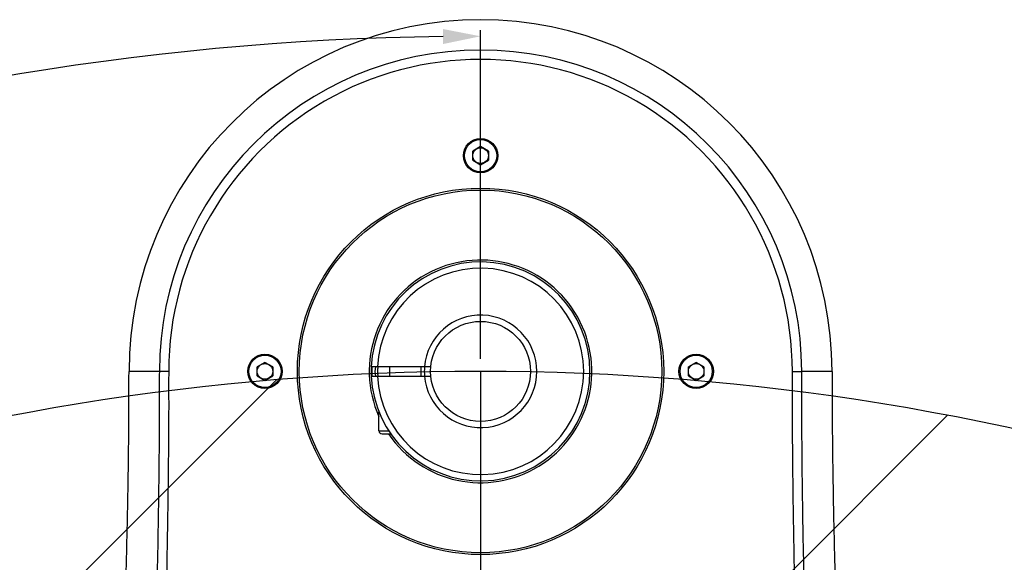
# Model space of a CAD drawing. Header units: millimetres. Extents: x 16 to 3344, y 34 to 2360.
# Tile 92 of 127: x 1966 to 2124, y 2009 to 2096. Entities that reach past the tile are written whole.
import ezdxf

# ---------------------------------------------------------------- set-up
doc = ezdxf.new("R2010")
doc.units = ezdxf.units.MM
doc.header["$LTSCALE"] = 185.02
doc.header["$PDMODE"] = 3
doc.header["$PDSIZE"] = 0.3
doc.linetypes.add('CENTER', pattern=[0.6, 0.375, -0.075, 0.075, -0.075])
doc.layers.get('0').update_dxf_attribs({"linetype": 'CONTINUOUS'})
doc.layers.get('Defpoints').update_dxf_attribs({"linetype": 'CONTINUOUS'})
for name, color, linetype in [('DEFAULT_1', 7, 'CENTER'), ('new_view_6_VBL24', 7, 'CONTINUOUS'), ('SCREW_ASM_PBL28', 7, 'CONTINUOUS'), ('TOP_ASM_PBL26', 7, 'CONTINUOUS')]:
    doc.layers.add(name, color=color, linetype=linetype)
doc.styles.get("Standard").update_dxf_attribs({"font": 'malgun.ttf'})
doc.dimstyles.new('DIMSTYLE_6', dxfattribs={"dimtxt": 16, "dimasz": 6, "dimexe": 1, "dimexo": 0.5, "dimgap": 4, "dimtad": 1, "dimdec": 1, "dimdsep": 46, "dimtxsty": 'Standard', "dimblk": '_FILLED', "dimblk1": '_FILLED', "dimblk2": '_FILLED', "dimcen": 0.09, "dimclrt": 134, "dimazin": 2, "dimtp": 0.5, "dimtm": 0.5, "dimtfac": 1, "dimtdec": 65535, "dimtofl": 0, "dimtmove": 0, "dimatfit": 3, "dimldrblk": '_FILLED', "dimfxl": 1, "dimtolj": 1, "dimarcsym": 0})

# ---------------------------------------------------------------- blocks, each defined once
blk = doc.blocks.new('_FILLED')
at = {"color": 0, "linetype": 'ByBlock'}
blk.add_solid([(0, 0), (-1, 0.2), (-1, -0.2)], dxfattribs=at)
blk = doc.blocks.new('*D9')
at = {"color": 0, "lineweight": -2, "transparency": 16777216}
for p, q in [((2040.09, 2042), (2040.09, 2094.59)), ((1809.51, 1310.7), (1779.35, 1267.62))]:
    blk.add_line(p, q, dxfattribs=at)
blk.add_arc((2040.09, 1640), 453.59, 90.7579, 234.2421, dxfattribs=at)
at = {"layer": 'Defpoints', "color": 0, "transparency": 16777216}
for p in [(2040.09, 2041.5), (2040.09, 2036.96), (1701.24, 1941.55), (1812.4, 1314.83), (1809.8, 1311.11)]:
    blk.add_point(p, dxfattribs=at)
at = {"color": 0, "lineweight": -2, "transparency": 16777216, "xscale": 6, "yscale": 6, "zscale": 6}
for p, rotation in [((2040.09, 2093.59), 0.3789481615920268), ((1779.92, 1268.44), 324.6210518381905)]:
    blk.add_blockref('_FILLED', p, dxfattribs=dict(at, rotation=rotation))
at = {"color": 134, "transparency": 16777216, "insert": (1583.33, 1784.02), "char_height": 16, "width": 47.4667, "attachment_point": 2, "rotation": 72.5, "line_spacing_factor": 0.9}
blk.add_mtext('\\A1;145°', dxfattribs=at)
blk = doc.blocks.new('TOP_ASM_PBL26', base_point=(2156.38, 2003.95))
at = {"layer": 'TOP_ASM_PBL26', "color": 7}
for p, q in [((2156.38, 2155.91), (2155.13, 2155.19)), ((2155.13, 2153.75), (2155.13, 2155.19)), ((2157.63, 2155.19), (2156.38, 2155.91)), ((2157.63, 2155.19), (2157.63, 2153.75)), ((2155.13, 2153.75), (2156.38, 2153.02)), ((2156.38, 2153.02), (2157.63, 2153.75)), ((2121.88, 2121.41), (2120.63, 2120.69)), ((2120.63, 2119.25), (2120.63, 2120.69)), ((2123.13, 2120.69), (2121.88, 2121.41)), ((2123.13, 2120.69), (2123.13, 2119.25)), ((2190.88, 2121.41), (2189.63, 2120.69)), ((2189.63, 2119.25), (2189.63, 2120.69)), ((2192.13, 2120.69), (2190.88, 2121.41)), ((2192.13, 2120.69), (2192.13, 2119.25)), ((2104.99, 2119.97), (2100.14, 2119.97)), ((2120.63, 2119.25), (2121.88, 2118.52)), ((2121.88, 2118.52), (2123.13, 2119.25)), ((2189.63, 2119.25), (2190.88, 2118.52)), ((2190.88, 2118.52), (2192.13, 2119.25)), ((2212.62, 2119.97), (2207.77, 2119.97))]:
    blk.add_line(p, q, dxfattribs=at)
for centre, radius in [((2156.38, 2154.47), 2.75), ((2156.38, 2154.47), 2.58), ((2156.38, 2154.47), 1.25), ((2156.38, 2119.97), 29.3), ((2156.38, 2119.97), 29), ((2121.88, 2119.97), 2.75), ((2121.88, 2119.97), 2.58), ((2190.88, 2119.97), 2.75), ((2190.88, 2119.97), 2.58), ((2121.88, 2119.97), 1.25), ((2190.88, 2119.97), 1.25)]:
    blk.add_circle(centre, radius, dxfattribs=at)
for centre, radius, start, end in [((2156.38, 2119.97), 56.24, 0, 180), ((2156.38, 2119.97), 51.39, 0, 180), ((2156.38, 2119.97), 49.89, 359.9858, 180.0142), ((2156.38, 2119.97), 17.8, 214.1865, 204.0683), ((2156.38, 2119.97), 17.5, 177.5438, 182.4562), ((2156.38, 2119.97), 17.4, 177.5294, 182.4706), ((2142.88, 2119.97), 3.4, 167.2547, 192.7453), ((2142.88, 2119.97), 3, 165.5166, 194.4834), ((2156.38, 2119.97), 9, 175.2198, 184.7802)]:
    blk.add_arc(centre, radius, start, end, dxfattribs=at)
for points, knots in [([(2097.26, 2039.24), (2097.37, 2040.76), (2097.57, 2043.83), (2097.98, 2050.09), (2098.45, 2058.11), (2098.94, 2067.95), (2099.29, 2076.32), (2099.53, 2083.13), (2099.69, 2088.31), (2099.83, 2093.53), (2099.92, 2097.9), (2099.99, 2101.41), (2100.03, 2104.05), (2100.06, 2106.69), (2100.09, 2109.34), (2100.11, 2112), (2100.13, 2114.21), (2100.13, 2115.98), (2100.12, 2117.75), (2100.12, 2119.08), (2100.14, 2119.97)], [0, 0, 0, 0, 0.056591, 0.114304, 0.232825, 0.355003, 0.48026, 0.543858, 0.608002, 0.672615, 0.73762, 0.770245, 0.802939, 0.835693, 0.868495, 0.901337, 0.934208, 0.950652, 0.967099, 1, 1, 1, 1]), ([(2104.99, 2119.97), (2104.96, 2118.53), (2104.99, 2116.38), (2104.98, 2113.5), (2104.96, 2111.35), (2104.95, 2109.19), (2104.93, 2106.32), (2104.89, 2102.73), (2104.83, 2098.42), (2104.74, 2092.67), (2104.66, 2088.36), (2104.59, 2085.49)], [0, 0, 0, 0, 0.124998, 0.187498, 0.249999, 0.312499, 0.374999, 0.499999, 0.624999, 0.75, 1, 1, 1, 1]), ([(2106.49, 2119.96), (2106.39, 2119.96), (2106.21, 2119.96), (2105.93, 2119.96), (2105.68, 2119.97), (2105.49, 2119.97), (2105.35, 2119.97), (2105.26, 2119.97), (2105.19, 2119.97), (2105.12, 2119.97), (2105.07, 2119.97), (2105.03, 2119.97), (2105.01, 2119.97), (2105, 2119.97), (2104.99, 2119.97), (2104.99, 2119.97)], [0, 0, 0, 0, 0.190813, 0.374613, 0.544649, 0.694672, 0.760421, 0.819168, 0.870371, 0.913559, 0.948333, 0.974376, 0.984048, 0.991451, 1, 1, 1, 1]), ([(2106.49, 2119.96), (2106.46, 2118.52), (2106.48, 2116.36), (2106.48, 2113.48), (2106.46, 2111.33), (2106.45, 2109.17), (2106.43, 2106.29), (2106.39, 2102.7), (2106.33, 2098.38), (2106.24, 2092.63), (2106.16, 2088.31), (2106.09, 2085.44)], [0, 0, 0, 0, 0.124999, 0.187499, 0.249999, 0.312499, 0.374999, 0.499999, 0.625, 0.75, 1, 1, 1, 1]), ([(2206.27, 2119.96), (2206.46, 2119.96), (2206.73, 2119.96), (2207.08, 2119.96), (2207.3, 2119.96), (2207.49, 2119.96), (2207.61, 2119.96), (2207.69, 2119.97), (2207.73, 2119.97), (2207.76, 2119.97), (2207.77, 2119.97), (2207.77, 2119.97)], [0, 0, 0, 0, 0.374827, 0.544957, 0.695063, 0.819629, 0.91408, 0.948881, 0.974947, 0.992037, 1, 1, 1, 1]), ([(2206.67, 2085.44), (2206.61, 2088.31), (2206.52, 2092.63), (2206.43, 2098.38), (2206.37, 2102.7), (2206.34, 2106.29), (2206.31, 2109.17), (2206.3, 2111.33), (2206.28, 2113.48), (2206.28, 2116.36), (2206.3, 2118.52), (2206.27, 2119.96)], [0, 0, 0, 0, 0.25, 0.375001, 0.500001, 0.625001, 0.687501, 0.750002, 0.812502, 0.875002, 1, 1, 1, 1]), ([(2208.17, 2085.49), (2208.11, 2088.36), (2208.02, 2092.67), (2207.93, 2098.42), (2207.87, 2102.73), (2207.83, 2106.32), (2207.81, 2109.19), (2207.8, 2111.35), (2207.78, 2113.5), (2207.78, 2116.38), (2207.8, 2118.53), (2207.77, 2119.97)], [0, 0, 0, 0, 0.25, 0.375001, 0.500001, 0.625001, 0.687501, 0.750002, 0.812502, 0.875002, 1, 1, 1, 1]), ([(2212.62, 2119.97), (2212.64, 2119.08), (2212.64, 2117.75), (2212.63, 2115.98), (2212.63, 2114.21), (2212.65, 2112), (2212.67, 2109.34), (2212.7, 2106.69), (2212.74, 2104.05), (2212.78, 2101.41), (2212.84, 2097.9), (2212.93, 2093.53), (2213.07, 2088.31), (2213.23, 2083.13), (2213.47, 2076.32), (2213.82, 2067.95), (2214.32, 2058.11), (2214.79, 2050.09), (2215.19, 2043.83), (2215.4, 2040.76), (2215.5, 2039.24)], [0, 0, 0, 0, 0.032901, 0.049348, 0.065792, 0.098663, 0.131505, 0.164307, 0.197061, 0.229755, 0.26238, 0.327385, 0.391998, 0.456142, 0.51974, 0.644997, 0.767175, 0.885696, 0.943409, 1, 1, 1, 1])]:
    blk.add_open_spline(points, degree=3, knots=knots, dxfattribs=at)
blk = doc.blocks.new('SCREW_ASM_PBL28', base_point=(2151.64, 2118.97))
at = {"layer": 'SCREW_ASM_PBL28', "color": 7}
for p, q in [((2148.42, 2120.72), (2138.9, 2120.72)), ((2141.88, 2119.22), (2141.88, 2120.72)), ((2146.88, 2119.22), (2146.88, 2120.72)), ((2138.9, 2119.22), (2148.42, 2119.22)), ((2140.13, 2110.47), (2140.13, 2113.48)), ((2140.13, 2110.47), (2141.7, 2110.47)), ((2140.63, 2109.97), (2142.04, 2109.97))]:
    blk.add_line(p, q, dxfattribs=at)
blk.add_circle((2156.38, 2119.97), 8, dxfattribs=at)
for centre, radius, start, end in [((2156.38, 2119.97), 17.5, 182.4563, 177.5437), ((2156.38, 2119.97), 16.5, 182.6052, 177.3947), ((2156.38, 2119.97), 9, 184.7802, 175.2198), ((2140.63, 2110.47), 0.5, 180, 270)]:
    blk.add_arc(centre, radius, start, end, dxfattribs=at)
blk = doc.blocks.new('NEW_VIEW_6_VBL24', base_point=(2156.38, 1856.94))
at = {"layer": 'SCREW_ASM_PBL28'}
blk.add_blockref('SCREW_ASM_PBL28', (2151.64, 2118.97), dxfattribs=at)
at = {"layer": 'TOP_ASM_PBL26'}
blk.add_blockref('TOP_ASM_PBL26', (2156.38, 2003.95), dxfattribs=at)

msp = doc.modelspace()

# ---------------------------------------------------------------- linework, layer by layer
at = {"color": 134, "linetype": 'Continuous'}
for p, q in [((1641.426, 1672.668), (2007.422, 2038.664)), ((1647.124, 1565.313), (2114.777, 2032.966))]:
    msp.add_line(p, q, dxfattribs=at)
at = {"color": 7}
msp.add_arc((2040.09, 1640), 400, 305, 235, dxfattribs=at)
at = {"layer": 'DEFAULT_1', "color": 1}
msp.add_line((2040.09, 2040), (2040.09, 1640), dxfattribs=at)

# ---------------------------------------------------------------- block references
at = {"layer": 'new_view_6_VBL24'}
msp.add_blockref('NEW_VIEW_6_VBL24', (2040.09, 1776.975), dxfattribs=at)

# ---------------------------------------------------------------- dimensions: what is measured, and where the dimension line sits
at = {"color": 134}
dim = msp.add_angular_dim_2l(base=(1701.244, 1941.547), line1=((2040.09, 2036.964), (2040.09, 2041.5)), line2=((1812.401, 1314.826), (1809.799, 1311.11)), dimstyle='DIMSTYLE_6', dxfattribs=at)
dim.commit()
dim.dimension.update_dxf_attribs({"geometry": '*D9', "text_midpoint": (1607.49, 1776.398), "dimtype": 162})

doc.saveas('drawing.dxf')
